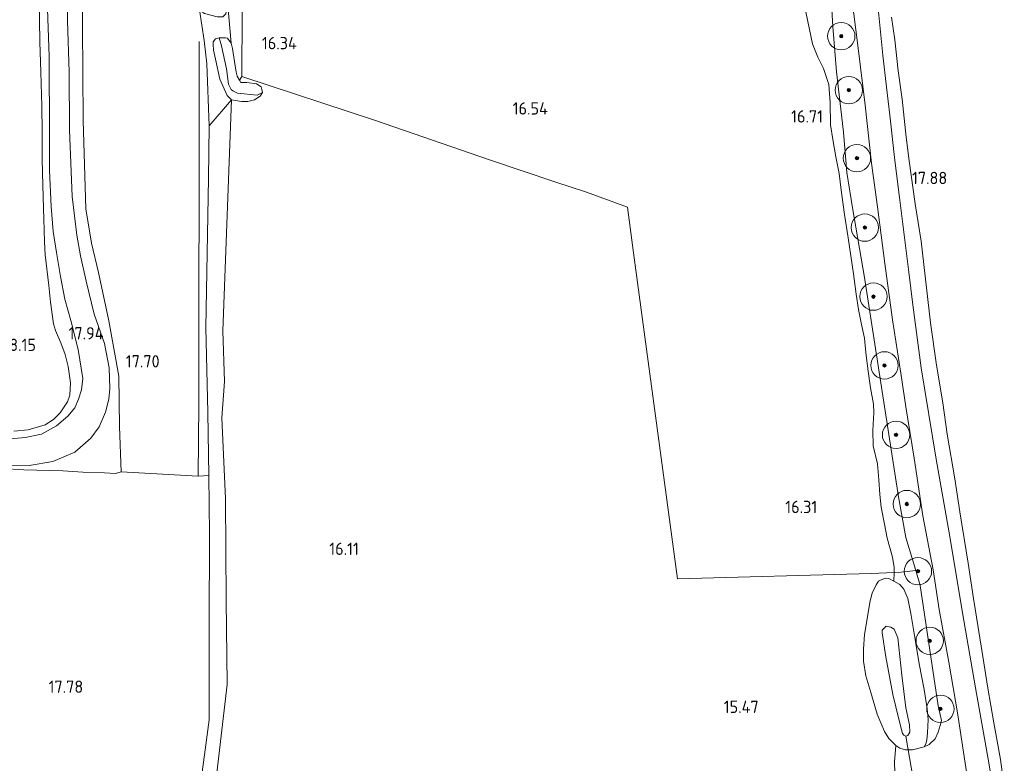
# Model space of a CAD drawing. Extents: x 196936 to 200438, y 361224 to 364196.
# Tile 9 of 256: x 197643 to 197787, y 361713 to 361822. Entities that reach past the tile are written whole.
import ezdxf
from ezdxf.enums import TextEntityAlignment as Align

# ---------------------------------------------------------------- set-up
doc = ezdxf.new("R2010")
doc.units = 0
for name, color, linetype, lineweight in [('B-ME-GR-BOOM-S', 90, 'Continuous', 25), ('B-ME-GR-BOS-GV', 40, 'Continuous', 13), ('B-ME-GR-BOUWLAND_AKKERBOUW-GV', 80, 'Continuous', 13), ('B-ME-GR-GRAS-GV', 60, 'Continuous', 13), ('B-ME-GW-TALUD_KRUIN-G', 90, 'Continuous', 18), ('B-ME-GW-TALUD_TEEN-G', 90, 'Continuous', 18), ('B-ME-IE-TERREINAFSCHEIDING_KUNSTMATIG_HEKWERK-G', 20, 'IE-TERREINAFSCHEIDING-KUNSTMATIG', 18), ('B-ME-KW-KUNSTWERK_DUIKER-G', 170, 'Continuous', 18), ('B-ME-OG-HOOGTEPUNT-S', 7, 'Continuous', 25), ('B-ME-OG-WATER_GREPPEL-G', 160, 'Continuous', 18), ('B-ME-OG-WATER_SLOOT-G', 120, 'Continuous', 18), ('B-ME-OG-WATER_SLOOT-GV', 120, 'Continuous', 18), ('B-ME-VH-VERHARDING_HALFVERHARDING-GV', 252, 'Continuous', 18)]:
    doc.layers.add(name, color=color, linetype=linetype, lineweight=lineweight)
doc.styles.add('NLCS-ISO-ANNOTATIVE-T18', font='NLCS-ISO.ttf', dxfattribs={"height": 1.8})
doc.linetypes.add('IE-TERREINAFSCHEIDING-KUNSTMATIG', pattern='A,4,[82,NLCS.SHX,S=0.75,R=90,X=0,Y=0],4,-2', length=10)

# ---------------------------------------------------------------- blocks, each defined once
blk = doc.blocks.new('SAL-HOOGTELABEL-SO')
at = {"color": 0, "linetype": 'ByBlock', "lineweight": -2, "style": 'NLCS-ISO-ANNOTATIVE-T18'}
blk.add_attdef('HOOGTE', text='', height=1.8, dxfattribs=at).set_placement((2.79, 0), align=Align.RIGHT)
blk = doc.blocks.new('SGR-BOOM_01-SO')
at = {"linetype": 'ByBlock', "lineweight": 18}
h = blk.add_hatch(color=0, dxfattribs=at)
h.dxf.hatch_style = 1
edge = h.paths.add_edge_path()
edge.add_arc((0, 0), 0.25, 0, 360)
at = {"color": 0, "linetype": 'ByBlock', "lineweight": 18}
for radius in [2, 0.25]:
    blk.add_circle((0, 0), radius, dxfattribs=at)

msp = doc.modelspace()

# ---------------------------------------------------------------- linework, layer by layer
at = {"layer": 'B-ME-GR-BOS-GV'}
msp.add_polyline3d([(197671.246, 361710.67, 16.414), (197672.924, 361724.825, 16.327), (197672.769, 361737.174, 16.435), (197672.666, 361751.987, 16.399), (197672.103, 361763.864, 16.246), (197672.513, 361769.18, 16.183), (197672.287, 361776.568, 16.5), (197673.538, 361810.363, 16.5), (197675.008, 361810.15, 16.5), (197675.903, 361810.105, 16.5), (197676.907, 361810.382, 16.5), (197677.709, 361810.913, 16.5), (197678.061, 361811.453, 16.5), (197677.996, 361811.896, 16.5), (197677.867, 361812.288, 16.5), (197677.206, 361812.727, 16.5), (197675.79, 361812.905, 16.5), (197675.15, 361812.892, 16.5), (197674.892, 361812.921, 16.502), (197674.694, 361813.261, 16.517), (197675.037, 361813.768, 16.405), (197694.614, 361807.343, 16.188), (197711.299, 361801.594, 16.236), (197720.991, 361798.311, 16.323), (197725.461, 361796.872, 16.138), (197731.477, 361794.69, 16.06), (197732.355, 361788.008, 16.027), (197738.781, 361740.304, 15.931), (197767.135, 361741.092, 16.494), (197770.477, 361741.216, 16.619), (197770.46, 361739.97, 16.575), (197769.73, 361740.328, 16.491), (197769.247, 361740.416, 16.456), (197768.585, 361740.168, 16.443), (197768.213, 361739.944, 16.451), (197767.865, 361739.43, 16.421), (197767.303, 361738.178, 16.398), (197767.001, 361737.083, 16.391), (197766.159, 361732.139, 16.308), (197766.016, 361730.025, 16.428), (197766.021, 361728.254, 16.561), (197766.34, 361726.089, 16.646), (197767.098, 361723.658, 16.663), (197767.993, 361720.498, 16.676), (197769.071, 361717.956, 16.686), (197769.737, 361716.938, 16.678), (197770.722, 361715.936, 16.731), (197770.565, 361713.509, 16.856), (197770.734, 361707.118, 16.864)], dxfattribs=at)
msp.add_polyline3d([(197672.754, 361678.391, 16.372), (197670.482, 361678.355, 17.76), (197669.817, 361679.122, 17.629), (197669.554, 361682.497, 17.584), (197669.101, 361696.442, 17.467), (197668.843, 361709.065, 17.413), (197670.29, 361719.657, 17.542), (197670.278, 361729.521, 17.689), (197670.288, 361733.338, 17.664), (197670.333, 361746.828, 17.747), (197670.206, 361755.406, 17.693), (197670.07, 361764.628, 17.593), (197669.789, 361777.053, 17.868), (197670.179, 361798.847, 17.789), (197670.254, 361806.555, 17.78), (197673.538, 361810.363, 16.5), (197672.287, 361776.568, 16.5), (197672.513, 361769.18, 16.183), (197672.103, 361763.864, 16.246), (197672.666, 361751.987, 16.399), (197672.769, 361737.174, 16.435), (197672.924, 361724.825, 16.327), (197671.246, 361710.67, 16.414), (197671.476, 361698.846, 16.393)], close=True, dxfattribs=at)
at = {"layer": 'B-ME-GR-BOUWLAND_AKKERBOUW-GV'}
for points in [[(197645.413, 361825.311, 18.006), (197645.505, 361818.867, 18.028), (197645.632, 361814.412, 18.023), (197645.774, 361809.439, 18.042), (197645.818, 361805.69, 18.028), (197645.829, 361801.692, 18.017), (197645.927, 361797.814, 18.023), (197646.055, 361792.903, 18.045), (197646.185, 361789.617, 18.095), (197646.251, 361787.688, 18.045), (197646.801, 361783.214, 18.042), (197647.03, 361780.789, 17.978), (197647.496, 361777.592, 17.915), (197647.767, 361776.611, 17.901), (197648.586, 361774.84, 17.898), (197649.188, 361773.121, 17.962), (197649.637, 361771.355, 18.031), (197649.966, 361768.991, 18.084), (197649.857, 361767.162, 18.078), (197649.53, 361766.187, 18.02), (197648.446, 361764.571, 18), (197647.488, 361763.581, 18.031), (197646.28, 361762.825, 18.036), (197643.791, 361762.089, 18.062), (197641.674, 361761.92, 18.125)], [(197786.615, 361709.902, 17.884), (197786.055, 361713.851, 17.916), (197785.058, 361719.252, 17.94), (197784.218, 361724.285, 17.961), (197783.475, 361728.937, 17.937), (197782.09, 361737.422, 17.924), (197781.339, 361742.597, 17.9), (197780.091, 361750.088, 17.972), (197779.361, 361754.902, 17.916), (197778.265, 361761.451, 17.924), (197777.619, 361766.052, 17.956), (197776.7, 361771.543, 17.958), (197775.798, 361777.77, 17.91), (197775.242, 361782.843, 17.905), (197774.461, 361789.67, 17.857), (197773.593, 361795.149, 17.847), (197772.704, 361801.427, 17.932), (197772.243, 361804.886, 17.95), (197771.678, 361810.481, 17.921), (197771.086, 361814.631, 17.964), (197770.589, 361819.167, 17.91), (197770.115, 361822.465, 17.958)], [(197588.15, 361712.229, 19.47), (197591.508, 361745.88, 19.494), (197592.375, 361751.587, 19.449), (197593.766, 361754.269, 19.348), (197594.685, 361755.855, 19.354), (197595.312, 361756.392, 19.348), (197596.25, 361756.721, 19.294), (197597.235, 361756.972, 19.213), (197600.159, 361757.205, 19.14), (197607.305, 361757.318, 19.059), (197639.884, 361756.437, 18.105), (197643.14, 361756.261, 18.08), (197648.845, 361756.077, 17.933), (197651.782, 361755.886, 17.837), (197654.971, 361755.821, 17.792), (197656.548, 361755.714, 17.792), (197657.37, 361755.929, 18.003), (197668.634, 361755.332, 17.597), (197670.206, 361755.406, 17.693), (197670.333, 361746.828, 17.747), (197670.288, 361733.338, 17.664), (197670.278, 361729.521, 17.689), (197670.29, 361719.657, 17.542), (197668.843, 361709.065, 17.413)]]:
    msp.add_polyline3d(points, dxfattribs=at)
at = {"layer": 'B-ME-GR-GRAS-GV'}
for points in [[(197651.572, 361833.854, 17.701), (197651.719, 361821.21, 17.725), (197651.817, 361807.359, 17.864), (197652.231, 361794.405, 17.934), (197653.066, 361789.39, 17.864), (197654.055, 361785.124, 17.829), (197655.569, 361778.025, 17.822), (197657.057, 361769.927, 17.872), (197657.13, 361762.587, 17.974), (197657.37, 361755.929, 18.003), (197656.548, 361755.714, 17.792), (197654.971, 361755.821, 17.792), (197651.782, 361755.886, 17.837), (197648.845, 361756.077, 17.933), (197643.14, 361756.261, 18.08), (197639.884, 361756.437, 18.105)], [(197668.835, 361823.56, 17.631), (197669.543, 361819.032, 17.576), (197669.934, 361815.62, 17.683), (197670.254, 361806.555, 17.78), (197670.179, 361798.847, 17.789), (197669.789, 361777.053, 17.868), (197670.07, 361764.628, 17.593), (197670.206, 361755.406, 17.693), (197668.634, 361755.332, 17.597), (197657.37, 361755.929, 18.003), (197657.13, 361762.587, 17.974), (197657.057, 361769.927, 17.872), (197655.569, 361778.025, 17.822), (197654.055, 361785.124, 17.829), (197653.066, 361789.39, 17.864), (197652.231, 361794.405, 17.934), (197651.817, 361807.359, 17.864), (197651.719, 361821.21, 17.725), (197651.572, 361833.854, 17.701)], [(197760.889, 361831.814, 17.819), (197761.507, 361821.101, 17.809), (197762.076, 361814.463, 17.647), (197763.095, 361805.635, 17.576), (197763.594, 361799.751, 17.556), (197764.423, 361794.553, 17.511), (197766.162, 361784.363, 17.511), (197771.135, 361752.283, 17.468), (197772.229, 361746.348, 17.556), (197773.667, 361741.495, 17.628), (197771.528, 361741.255, 16.929), (197770.477, 361741.216, 16.619), (197770.486, 361741.934, 16.644), (197770.266, 361743.445, 16.678), (197769.477, 361746.257, 16.589), (197769.064, 361748.302, 16.581), (197768.619, 361750.759, 16.63), (197768.379, 361752.626, 16.691), (197768.258, 361754.76, 16.646), (197768.061, 361757.129, 16.672), (197767.418, 361759.77, 16.646), (197767.374, 361761.994, 16.704), (197767.513, 361764.631, 16.712), (197767.484, 361765.825, 16.704), (197767.032, 361768.257, 16.699), (197766.631, 361771, 16.756), (197766.332, 361773.394, 16.803), (197766.154, 361775.516, 16.835), (197765.704, 361777.516, 16.84), (197765.272, 361779.7, 16.811), (197764.961, 361781.935, 16.811), (197764.559, 361784.895, 16.824), (197764.158, 361787.53, 16.871), (197763.756, 361790.165, 16.94), (197763.251, 361793.582, 17.036), (197762.752, 361797.132, 17.018), (197762.472, 361799.602, 17.008), (197761.963, 361802.021, 17.002), (197761.537, 361804.555, 17.084), (197761.181, 361806.72, 17.131), (197761.121, 361809.973, 17.076), (197760.942, 361812.634, 17.068), (197760.136, 361814.938, 16.997), (197759.33, 361816.594, 16.913), (197758.544, 361818.542, 16.887), (197757.848, 361821.843, 16.861), (197757.223, 361824.885, 16.89)], [(197770.734, 361707.118, 16.864), (197770.565, 361713.509, 16.856), (197770.722, 361715.936, 16.731), (197771.318, 361715.536, 16.816), (197772.145, 361715.3, 16.896), (197773.164, 361715.268, 16.983), (197774.889, 361715.722, 17.18), (197775.642, 361716.075, 17.285), (197776.513, 361716.906, 17.453), (197776.914, 361717.885, 17.556), (197777.217, 361718.857, 17.677), (197777.433, 361719.57, 17.706), (197776.948, 361721.722, 17.724), (197774.306, 361739.338, 17.66), (197773.667, 361741.495, 17.628), (197772.229, 361746.348, 17.556), (197771.135, 361752.283, 17.468), (197766.162, 361784.363, 17.511), (197764.423, 361794.553, 17.511), (197763.594, 361799.751, 17.556), (197763.095, 361805.635, 17.576), (197762.076, 361814.463, 17.647), (197761.507, 361821.101, 17.809), (197760.889, 361831.814, 17.819)], [(197641.149, 361756.829, 18.257), (197643.931, 361756.884, 18.171), (197647.389, 361757.485, 18.066), (197650.604, 361758.831, 18.022), (197652.937, 361760.88, 17.966), (197654.195, 361762.51, 17.969), (197655.103, 361764.683, 17.983), (197655.601, 361766.586, 17.983), (197655.725, 361768.125, 17.961), (197655.622, 361771.175, 17.878), (197654.954, 361774.707, 17.853), (197653.45, 361779.017, 17.85), (197652.274, 361783.845, 17.828), (197651.417, 361787.538, 17.847), (197650.884, 361790.58, 17.93), (197650.223, 361796.222, 17.964), (197649.813, 361805.998, 18.005), (197649.782, 361814.423, 17.991), (197649.519, 361821.908, 17.939), (197649.373, 361830.905, 17.933)], [(197785.854, 361704.206, 17.835), (197784.348, 361713.401, 17.854), (197782.386, 361724.355, 17.877), (197780.481, 361735.321, 17.885), (197778.684, 361746.18, 17.867), (197776.65, 361757.826, 17.827), (197774.472, 361771.181, 17.809), (197773.207, 361780.37, 17.83), (197772.657, 361785.139, 17.859), (197771.918, 361791.025, 17.894), (197771.271, 361796.065, 17.905), (197770.617, 361801.518, 17.846), (197769.869, 361808.145, 17.843), (197769.373, 361812.243, 17.822), (197768.856, 361816.922, 17.841), (197768.352, 361821.762, 17.907), (197767.827, 361827.183, 17.947)], [(197764.279, 361825.655, 17.901), (197765.229, 361817.92, 17.854), (197766.275, 361809.593, 17.844), (197767.201, 361801.108, 17.841), (197768.045, 361794.694, 17.817), (197769.129, 361786.412, 17.765), (197770.232, 361778.207, 17.757), (197771.487, 361770.396, 17.817), (197772.187, 361765.474, 17.778), (197773.408, 361757.968, 17.815), (197774.716, 361749.496, 17.804), (197776.193, 361741.603, 17.807), (197777.086, 361735.824, 17.83), (197778.499, 361728.109, 17.794), (197779.81, 361720.419, 17.846), (197781.253, 361711.077, 17.802)], [(197646.54, 361825.098, 17.978), (197646.833, 361816.693, 18), (197646.899, 361805.062, 18.005), (197646.88, 361800.016, 18.025), (197647.13, 361794.789, 17.978), (197647.442, 361791.088, 17.941), (197647.921, 361788.059, 17.886), (197648.509, 361784.546, 17.933), (197649.136, 361781.195, 17.978), (197650.025, 361778.093, 17.975), (197651.084, 361773.844, 17.962), (197651.779, 361769.586, 17.993), (197651.605, 361767.948, 17.985), (197651.136, 361766.581, 17.983), (197650.596, 361765.331, 17.965), (197649.568, 361764.102, 17.998), (197647.934, 361762.693, 18.04), (197645.719, 361761.46, 18.178), (197643.354, 361760.957, 18.238), (197640.623, 361760.709, 18.34)], [(197641.674, 361761.92, 18.125), (197643.791, 361762.089, 18.062), (197646.28, 361762.825, 18.036), (197647.488, 361763.581, 18.031), (197648.446, 361764.571, 18), (197649.53, 361766.187, 18.02), (197649.857, 361767.162, 18.078), (197649.966, 361768.991, 18.084), (197649.637, 361771.355, 18.031), (197649.188, 361773.121, 17.962), (197648.586, 361774.84, 17.898), (197647.767, 361776.611, 17.901), (197647.496, 361777.592, 17.915), (197647.03, 361780.789, 17.978), (197646.801, 361783.214, 18.042), (197646.251, 361787.688, 18.045), (197646.185, 361789.617, 18.095), (197646.055, 361792.903, 18.045), (197645.927, 361797.814, 18.023), (197645.829, 361801.692, 18.017), (197645.818, 361805.69, 18.028), (197645.774, 361809.439, 18.042), (197645.632, 361814.412, 18.023), (197645.505, 361818.867, 18.028), (197645.413, 361825.311, 18.006)], [(197757.223, 361824.885, 16.89), (197757.848, 361821.843, 16.861), (197758.544, 361818.542, 16.887), (197759.33, 361816.594, 16.913), (197760.136, 361814.938, 16.997), (197760.942, 361812.634, 17.068), (197761.121, 361809.973, 17.076), (197761.181, 361806.72, 17.131), (197761.537, 361804.555, 17.084), (197761.963, 361802.021, 17.002), (197762.472, 361799.602, 17.008), (197762.752, 361797.132, 17.018), (197763.251, 361793.582, 17.036), (197763.756, 361790.165, 16.94), (197764.158, 361787.53, 16.871), (197764.559, 361784.895, 16.824), (197764.961, 361781.935, 16.811), (197765.272, 361779.7, 16.811), (197765.704, 361777.516, 16.84), (197766.154, 361775.516, 16.835), (197766.332, 361773.394, 16.803), (197766.631, 361771, 16.756), (197767.032, 361768.257, 16.699), (197767.484, 361765.825, 16.704), (197767.513, 361764.631, 16.712), (197767.374, 361761.994, 16.704), (197767.418, 361759.77, 16.646), (197768.061, 361757.129, 16.672), (197768.258, 361754.76, 16.646), (197768.379, 361752.626, 16.691), (197768.619, 361750.759, 16.63), (197769.064, 361748.302, 16.581), (197769.477, 361746.257, 16.589), (197770.266, 361743.445, 16.678), (197770.486, 361741.934, 16.644), (197770.477, 361741.216, 16.619), (197767.135, 361741.092, 16.494), (197738.781, 361740.304, 15.931), (197732.355, 361788.008, 16.027), (197731.477, 361794.69, 16.06), (197725.461, 361796.872, 16.138), (197720.991, 361798.311, 16.323), (197711.299, 361801.594, 16.236), (197694.614, 361807.343, 16.188), (197675.037, 361813.768, 16.405), (197675.107, 361823.079, 16.258)], [(197770.115, 361822.465, 17.958), (197770.589, 361819.167, 17.91), (197771.086, 361814.631, 17.964), (197771.678, 361810.481, 17.921), (197772.243, 361804.886, 17.95), (197772.704, 361801.427, 17.932), (197773.593, 361795.149, 17.847), (197774.461, 361789.67, 17.857), (197775.242, 361782.843, 17.905), (197775.798, 361777.77, 17.91), (197776.7, 361771.543, 17.958), (197777.619, 361766.052, 17.956), (197778.265, 361761.451, 17.924), (197779.361, 361754.902, 17.916), (197780.091, 361750.088, 17.972), (197781.339, 361742.597, 17.9), (197782.09, 361737.422, 17.924), (197783.475, 361728.937, 17.937), (197784.218, 361724.285, 17.961), (197785.058, 361719.252, 17.94), (197786.055, 361713.851, 17.916), (197786.615, 361709.902, 17.884)]]:
    msp.add_polyline3d(points, dxfattribs=at)
for points in [[(197675.037, 361813.768, 16.405), (197674.694, 361813.261, 16.517), (197674.373, 361813.811, 16.504), (197674.213, 361814.439, 16.497), (197673.983, 361815.967, 16.492), (197673.692, 361817.894, 16.505), (197673.494, 361818.646, 16.54), (197673.003, 361824.183, 16.492), (197675.149, 361829.741, 16.284), (197675.107, 361823.079, 16.258)], [(197673.003, 361824.183, 16.492), (197673.494, 361818.646, 16.54), (197672.972, 361819.382, 16.644), (197672.664, 361819.427, 16.821), (197671.745, 361819.462, 17.079), (197671.188, 361819.279, 17.215), (197670.865, 361818.866, 17.171), (197670.848, 361818.511, 17.025), (197670.924, 361817.66, 16.973), (197671.193, 361816.338, 16.9), (197671.84, 361813.389, 16.67), (197672.888, 361811.019, 16.573), (197673.538, 361810.363, 16.5), (197670.254, 361806.555, 17.78), (197669.934, 361815.62, 17.683), (197669.543, 361819.032, 17.576), (197668.835, 361823.56, 17.631), (197669.007, 361823.391, 17.616), (197669.58, 361823.006, 17.566), (197671.461, 361822.512, 17.247), (197671.954, 361822.507, 17.063), (197672.269, 361822.504, 16.946), (197672.681, 361822.947, 16.691)], [(197674.406, 361811.336, 15.732), (197677.291, 361811.032, 15.732), (197678.061, 361811.453, 16.5), (197677.709, 361810.913, 16.5), (197676.907, 361810.382, 16.5), (197675.903, 361810.105, 16.5), (197675.008, 361810.15, 16.5), (197673.538, 361810.363, 16.5), (197672.888, 361811.019, 16.573), (197671.84, 361813.389, 16.67), (197671.193, 361816.338, 16.9), (197670.924, 361817.66, 16.973), (197670.848, 361818.511, 17.025), (197670.865, 361818.866, 17.171), (197671.188, 361819.279, 17.215), (197671.745, 361819.462, 17.079), (197672.054, 361818.28, 15.862), (197672.795, 361814.885, 15.821), (197673.117, 361812.642, 15.755), (197673.509, 361811.886, 15.731), (197673.713, 361811.672, 15.732)], [(197674.892, 361812.921, 16.502), (197675.15, 361812.892, 16.5), (197675.79, 361812.905, 16.5), (197677.206, 361812.727, 16.5), (197677.867, 361812.288, 16.5), (197677.996, 361811.896, 16.5), (197678.061, 361811.453, 16.5), (197677.291, 361811.032, 15.732), (197674.406, 361811.336, 15.732), (197673.713, 361811.672, 15.732), (197673.509, 361811.886, 15.731), (197673.117, 361812.642, 15.755), (197672.795, 361814.885, 15.821), (197672.054, 361818.28, 15.862), (197671.745, 361819.462, 17.079), (197672.664, 361819.427, 16.821), (197672.972, 361819.382, 16.644), (197673.494, 361818.646, 16.54), (197673.692, 361817.894, 16.505), (197673.983, 361815.967, 16.492), (197674.213, 361814.439, 16.497), (197674.373, 361813.811, 16.504), (197674.694, 361813.261, 16.517)], [(197775.642, 361716.075, 17.285), (197774.889, 361715.722, 17.18), (197775.149, 361716.133, 17.16), (197775.282, 361716.671, 17.092), (197775.398, 361717.784, 17.019), (197775.468, 361719.733, 17.007), (197775.306, 361721.263, 16.997), (197774.865, 361724.099, 16.999), (197774.175, 361727.853, 16.939), (197773.561, 361731.398, 16.851), (197772.915, 361735.204, 16.834), (197772.476, 361737.405, 16.809), (197771.897, 361738.785, 16.728), (197771.336, 361739.462, 16.623), (197770.46, 361739.97, 16.575), (197770.477, 361741.216, 16.619), (197771.528, 361741.255, 16.929), (197773.667, 361741.495, 17.628), (197774.306, 361739.338, 17.66), (197776.948, 361721.722, 17.724), (197777.433, 361719.57, 17.706), (197777.217, 361718.857, 17.677), (197776.914, 361717.885, 17.556), (197776.513, 361716.906, 17.453)], [(197772.915, 361735.204, 16.834), (197773.561, 361731.398, 16.851), (197774.175, 361727.853, 16.939), (197774.865, 361724.099, 16.999), (197775.306, 361721.263, 16.997), (197775.468, 361719.733, 17.007), (197775.398, 361717.784, 17.019), (197775.282, 361716.671, 17.092), (197775.149, 361716.133, 17.16), (197774.889, 361715.722, 17.18), (197773.164, 361715.268, 16.983), (197772.145, 361715.3, 16.896), (197771.318, 361715.536, 16.816), (197770.722, 361715.936, 16.731), (197769.737, 361716.938, 16.678), (197769.071, 361717.956, 16.686), (197767.993, 361720.498, 16.676), (197767.098, 361723.658, 16.663), (197766.34, 361726.089, 16.646), (197766.021, 361728.254, 16.561), (197766.016, 361730.025, 16.428), (197766.159, 361732.139, 16.308), (197767.001, 361737.083, 16.391), (197767.303, 361738.178, 16.398), (197767.865, 361739.43, 16.421), (197768.213, 361739.944, 16.451), (197768.585, 361740.168, 16.443), (197769.247, 361740.416, 16.456), (197769.73, 361740.328, 16.491), (197770.46, 361739.97, 16.575), (197771.336, 361739.462, 16.623), (197771.897, 361738.785, 16.728), (197772.476, 361737.405, 16.809)], [(197771.891, 361717.416, 15.048), (197772.205, 361717.275, 15.048), (197772.481, 361717.366, 15.048), (197772.794, 361717.86, 15.048), (197772.746, 361718.951, 15.048), (197772.216, 361721.431, 15.048), (197771.619, 361726.214, 15.048), (197771.058, 361731.654, 15.048), (197770.516, 361732.931, 15.048), (197770.015, 361733.214, 15.048), (197769.319, 361733.354, 15.048), (197768.738, 361732.799, 15.048), (197768.761, 361732.38, 15.048), (197769.294, 361728.883, 15.048), (197770.319, 361723.392, 15.048), (197771.166, 361719.754, 15.048), (197771.733, 361717.677, 15.048)]]:
    msp.add_polyline3d(points, close=True, dxfattribs=at)
at = {"layer": 'B-ME-GW-TALUD_KRUIN-G'}
for points in [[(197668.835, 361823.56, 17.631), (197669.543, 361819.032, 17.576), (197669.934, 361815.62, 17.683), (197670.254, 361806.555, 17.78)], [(197670.254, 361806.555, 17.78), (197670.179, 361798.847, 17.789), (197669.789, 361777.053, 17.868), (197670.07, 361764.628, 17.593), (197670.206, 361755.406, 17.693), (197670.333, 361746.828, 17.747), (197670.288, 361733.338, 17.664)], [(197774.306, 361739.338, 17.66), (197773.667, 361741.495, 17.628)], [(197777.433, 361719.57, 17.706), (197776.948, 361721.722, 17.724), (197774.306, 361739.338, 17.66)], [(197670.288, 361733.338, 17.664), (197670.278, 361729.521, 17.689), (197670.29, 361719.657, 17.542), (197668.843, 361709.065, 17.413), (197669.101, 361696.442, 17.467), (197669.554, 361682.497, 17.584)], [(197774.889, 361715.722, 17.18), (197775.642, 361716.075, 17.285), (197776.513, 361716.906, 17.453), (197776.914, 361717.885, 17.556), (197777.217, 361718.857, 17.677), (197777.433, 361719.57, 17.706)]]:
    msp.add_polyline3d(points, dxfattribs=at)
at = {"layer": 'B-ME-GW-TALUD_TEEN-G'}
for points in [[(197673.494, 361818.646, 16.54), (197673.003, 361824.183, 16.492)], [(197757.223, 361824.885, 16.89), (197757.848, 361821.843, 16.861), (197758.544, 361818.542, 16.887), (197759.33, 361816.594, 16.913), (197760.136, 361814.938, 16.997), (197760.942, 361812.634, 17.068), (197761.121, 361809.973, 17.076), (197761.181, 361806.72, 17.131), (197761.537, 361804.555, 17.084), (197761.963, 361802.021, 17.002), (197762.472, 361799.602, 17.008), (197762.752, 361797.132, 17.018), (197763.251, 361793.582, 17.036), (197763.756, 361790.165, 16.94), (197764.158, 361787.53, 16.871), (197764.559, 361784.895, 16.824), (197764.961, 361781.935, 16.811), (197765.272, 361779.7, 16.811), (197765.704, 361777.516, 16.84), (197766.154, 361775.516, 16.835), (197766.332, 361773.394, 16.803), (197766.631, 361771, 16.756), (197767.032, 361768.257, 16.699), (197767.484, 361765.825, 16.704), (197767.513, 361764.631, 16.712), (197767.374, 361761.994, 16.704), (197767.418, 361759.77, 16.646), (197768.061, 361757.129, 16.672), (197768.258, 361754.76, 16.646), (197768.379, 361752.626, 16.691), (197768.619, 361750.759, 16.63), (197769.064, 361748.302, 16.581), (197769.477, 361746.257, 16.589), (197770.266, 361743.445, 16.678), (197770.486, 361741.934, 16.644)], [(197672.754, 361678.391, 16.372), (197671.476, 361698.846, 16.393), (197671.246, 361710.67, 16.414), (197672.924, 361724.825, 16.327), (197672.769, 361737.174, 16.435), (197672.666, 361751.987, 16.399), (197672.103, 361763.864, 16.246), (197672.513, 361769.18, 16.183), (197672.287, 361776.568, 16.5), (197673.538, 361810.363, 16.5)], [(197770.486, 361741.934, 16.644), (197770.477, 361741.216, 16.619)], [(197770.477, 361741.216, 16.619), (197770.46, 361739.97, 16.575)]]:
    msp.add_polyline3d(points, dxfattribs=at)
at = {"layer": 'B-ME-IE-TERREINAFSCHEIDING_KUNSTMATIG_HEKWERK-G'}
for points in [[(197651.719, 361821.21, 17.725), (197651.572, 361833.854, 17.701), (197651.331, 361847.274, 17.719), (197651.164, 361860.423, 17.71), (197650.886, 361873.815, 17.668), (197650.876, 361887.749, 17.686)], [(197728.026, 361875.823, 16.363), (197741.256, 361873.345, 16.408), (197740.496, 361862.5, 16.408), (197715.754, 361865.586, 16.403), (197695.46, 361868.435, 16.525), (197681.677, 361870.323, 16.478), (197676.48, 361871.499, 16.55), (197675.219, 361855.64, 16.585), (197675.23, 361848.447, 16.436), (197675.237, 361843.722, 16.338), (197675.149, 361829.741, 16.284), (197675.107, 361823.079, 16.258), (197675.037, 361813.768, 16.405), (197694.614, 361807.343, 16.188), (197711.299, 361801.594, 16.236), (197720.991, 361798.311, 16.323), (197725.461, 361796.872, 16.138), (197731.477, 361794.69, 16.06)], [(197773.667, 361741.495, 17.628), (197772.229, 361746.348, 17.556), (197771.135, 361752.283, 17.468), (197766.162, 361784.363, 17.511), (197764.423, 361794.553, 17.511), (197763.594, 361799.751, 17.556), (197763.095, 361805.635, 17.576), (197762.076, 361814.463, 17.647), (197761.507, 361821.101, 17.809), (197760.889, 361831.814, 17.819), (197760.554, 361835.77, 17.832), (197759.795, 361842.934, 17.999), (197758.658, 361853.488, 17.936), (197758.323, 361858.482, 17.803)], [(197651.719, 361821.21, 17.725), (197651.817, 361807.359, 17.864), (197652.231, 361794.405, 17.934), (197653.066, 361789.39, 17.864), (197654.055, 361785.124, 17.829), (197655.569, 361778.025, 17.822), (197657.057, 361769.927, 17.872), (197657.13, 361762.587, 17.974), (197657.37, 361755.929, 18.003), (197668.634, 361755.332, 17.597)], [(197668.789, 361818.886, 17.605), (197668.787, 361800.704, 17.752), (197668.738, 361778.044, 17.841), (197668.757, 361765.917, 17.699), (197668.634, 361755.332, 17.597)], [(197731.477, 361794.69, 16.06), (197732.355, 361788.008, 16.027), (197738.781, 361740.304, 15.931), (197767.135, 361741.092, 16.494)], [(197773.667, 361741.495, 17.628), (197771.528, 361741.255, 16.929), (197770.477, 361741.216, 16.619), (197767.135, 361741.092, 16.494)]]:
    msp.add_polyline3d(points, dxfattribs=at)
at = {"layer": 'B-ME-KW-KUNSTWERK_DUIKER-G'}
msp.add_polyline3d([(197772.205, 361717.275, 15.048), (197773.823, 361707.891, 15.048)], dxfattribs=at)
at = {"layer": 'B-ME-OG-WATER_GREPPEL-G'}
for points in [[(197672.054, 361818.28, 15.862), (197672.795, 361814.885, 15.821), (197673.117, 361812.642, 15.755), (197673.509, 361811.886, 15.731)], [(197673.509, 361811.886, 15.731), (197673.713, 361811.672, 15.732), (197674.406, 361811.336, 15.732), (197677.291, 361811.032, 15.732)]]:
    msp.add_polyline3d(points, dxfattribs=at)
at = {"layer": 'B-ME-OG-WATER_SLOOT-G'}
for points in [[(197671.188, 361819.279, 17.215), (197670.865, 361818.866, 17.171), (197670.848, 361818.511, 17.025), (197670.924, 361817.66, 16.973), (197671.193, 361816.338, 16.9), (197671.84, 361813.389, 16.67), (197672.888, 361811.019, 16.573), (197673.538, 361810.363, 16.5), (197675.008, 361810.15, 16.5), (197675.903, 361810.105, 16.5), (197676.907, 361810.382, 16.5), (197677.709, 361810.913, 16.5), (197678.061, 361811.453, 16.5), (197677.996, 361811.896, 16.5), (197677.867, 361812.288, 16.5), (197677.206, 361812.727, 16.5), (197675.79, 361812.905, 16.5), (197675.15, 361812.892, 16.5), (197674.892, 361812.921, 16.502), (197674.694, 361813.261, 16.517), (197674.373, 361813.811, 16.504), (197674.213, 361814.439, 16.497)], [(197674.213, 361814.439, 16.497), (197673.983, 361815.967, 16.492), (197673.692, 361817.894, 16.505), (197673.494, 361818.646, 16.54), (197672.972, 361819.382, 16.644), (197672.664, 361819.427, 16.821), (197671.745, 361819.462, 17.079), (197671.188, 361819.279, 17.215)], [(197772.145, 361715.3, 16.896), (197771.318, 361715.536, 16.816), (197770.722, 361715.936, 16.731), (197769.737, 361716.938, 16.678), (197769.071, 361717.956, 16.686), (197767.993, 361720.498, 16.676), (197767.098, 361723.658, 16.663), (197766.34, 361726.089, 16.646), (197766.021, 361728.254, 16.561), (197766.016, 361730.025, 16.428), (197766.159, 361732.139, 16.308), (197767.001, 361737.083, 16.391), (197767.303, 361738.178, 16.398), (197767.865, 361739.43, 16.421), (197768.213, 361739.944, 16.451), (197768.585, 361740.168, 16.443), (197769.247, 361740.416, 16.456), (197769.73, 361740.328, 16.491), (197770.46, 361739.97, 16.575)], [(197774.889, 361715.722, 17.18), (197775.149, 361716.133, 17.16), (197775.282, 361716.671, 17.092), (197775.398, 361717.784, 17.019), (197775.468, 361719.733, 17.007), (197775.306, 361721.263, 16.997), (197774.865, 361724.099, 16.999), (197774.175, 361727.853, 16.939), (197773.561, 361731.398, 16.851), (197772.915, 361735.204, 16.834), (197772.476, 361737.405, 16.809), (197771.897, 361738.785, 16.728), (197771.336, 361739.462, 16.623), (197770.46, 361739.97, 16.575)], [(197772.145, 361715.3, 16.896), (197773.164, 361715.268, 16.983), (197774.889, 361715.722, 17.18)]]:
    msp.add_polyline3d(points, dxfattribs=at)
at = {"layer": 'B-ME-OG-WATER_SLOOT-GV'}
msp.add_polyline3d([(197772.481, 361717.366, 15.048), (197772.205, 361717.275, 15.048), (197771.891, 361717.416, 15.048), (197771.733, 361717.677, 15.048), (197771.166, 361719.754, 15.048), (197770.319, 361723.392, 15.048), (197769.294, 361728.883, 15.048), (197768.761, 361732.38, 15.048), (197768.738, 361732.799, 15.048), (197769.319, 361733.354, 15.048), (197770.015, 361733.214, 15.048), (197770.516, 361732.931, 15.048), (197771.058, 361731.654, 15.048), (197771.619, 361726.214, 15.048), (197772.216, 361721.431, 15.048), (197772.746, 361718.951, 15.048), (197772.794, 361717.86, 15.048)], close=True, dxfattribs=at)
at = {"layer": 'B-ME-VH-VERHARDING_HALFVERHARDING-GV'}
for points in [[(197649.373, 361830.905, 17.933), (197649.519, 361821.908, 17.939), (197649.782, 361814.423, 17.991), (197649.813, 361805.998, 18.005), (197650.223, 361796.222, 17.964), (197650.884, 361790.58, 17.93), (197651.417, 361787.538, 17.847), (197652.274, 361783.845, 17.828), (197653.45, 361779.017, 17.85), (197654.954, 361774.707, 17.853), (197655.622, 361771.175, 17.878), (197655.725, 361768.125, 17.961), (197655.601, 361766.586, 17.983), (197655.103, 361764.683, 17.983), (197654.195, 361762.51, 17.969), (197652.937, 361760.88, 17.966), (197650.604, 361758.831, 18.022), (197647.389, 361757.485, 18.066), (197643.931, 361756.884, 18.171), (197641.149, 361756.829, 18.257)], [(197767.827, 361827.183, 17.947), (197768.352, 361821.762, 17.907), (197768.856, 361816.922, 17.841), (197769.373, 361812.243, 17.822), (197769.869, 361808.145, 17.843), (197770.617, 361801.518, 17.846), (197771.271, 361796.065, 17.905), (197771.918, 361791.025, 17.894), (197772.657, 361785.139, 17.859), (197773.207, 361780.37, 17.83), (197774.472, 361771.181, 17.809), (197776.65, 361757.826, 17.827), (197778.684, 361746.18, 17.867), (197780.481, 361735.321, 17.885), (197782.386, 361724.355, 17.877), (197784.348, 361713.401, 17.854), (197785.854, 361704.206, 17.835)], [(197781.253, 361711.077, 17.802), (197779.81, 361720.419, 17.846), (197778.499, 361728.109, 17.794), (197777.086, 361735.824, 17.83), (197776.193, 361741.603, 17.807), (197774.716, 361749.496, 17.804), (197773.408, 361757.968, 17.815), (197772.187, 361765.474, 17.778), (197771.487, 361770.396, 17.817), (197770.232, 361778.207, 17.757), (197769.129, 361786.412, 17.765), (197768.045, 361794.694, 17.817), (197767.201, 361801.108, 17.841), (197766.275, 361809.593, 17.844), (197765.229, 361817.92, 17.854), (197764.279, 361825.655, 17.901)], [(197640.623, 361760.709, 18.34), (197643.354, 361760.957, 18.238), (197645.719, 361761.46, 18.178), (197647.934, 361762.693, 18.04), (197649.568, 361764.102, 17.998), (197650.596, 361765.331, 17.965), (197651.136, 361766.581, 17.983), (197651.605, 361767.948, 17.985), (197651.779, 361769.586, 17.993), (197651.084, 361773.844, 17.962), (197650.025, 361778.093, 17.975), (197649.136, 361781.195, 17.978), (197648.509, 361784.546, 17.933), (197647.921, 361788.059, 17.886), (197647.442, 361791.088, 17.941), (197647.13, 361794.789, 17.978), (197646.88, 361800.016, 18.025), (197646.899, 361805.062, 18.005), (197646.833, 361816.693, 18), (197646.54, 361825.098, 17.978)]]:
    msp.add_polyline3d(points, dxfattribs=at)

# ---------------------------------------------------------------- block references
at = {"layer": 'B-ME-GR-BOOM-S'}
for p in [(197762.76, 361819.685, 17.878), (197763.865, 361811.793, 17.843), (197765.055, 361801.828, 17.875), (197766.213, 361791.676, 17.825), (197767.463, 361781.58, 17.72), (197769.075, 361771.523, 17.551), (197770.769, 361761.348, 17.694), (197772.34, 361751.239, 17.686), (197773.982, 361741.402, 17.669), (197775.696, 361731.238, 17.731), (197777.259, 361721.287, 17.772)]:
    msp.add_blockref('SGR-BOOM_01-SO', p, dxfattribs=at)
at = {"layer": 'B-ME-OG-HOOGTEPUNT-S'}
for p, values in [((197680.301, 361817.765, 16.336), {'HOOGTE': '16.34'}), ((197717.037, 361808.213, 16.544), {'HOOGTE': '16.54'}), ((197757.3, 361807.041, 16.707), {'HOOGTE': '16.71'}), ((197775.475, 361798.039, 17.879), {'HOOGTE': '17.88'}), ((197652.023, 361775.313, 17.941), {'HOOGTE': '17.94'}), ((197642.131, 361773.622, 18.145), {'HOOGTE': '18.15'}), ((197660.227, 361771.219, 17.695), {'HOOGTE': '17.70'}), ((197756.452, 361749.918, 16.308), {'HOOGTE': '16.31'}), ((197689.383, 361743.788, 16.108), {'HOOGTE': '16.11'}), ((197649.046, 361723.614, 17.776), {'HOOGTE': '17.78'}), ((197747.882, 361720.675, 15.473), {'HOOGTE': '15.47'})]:
    msp.add_blockref('SAL-HOOGTELABEL-SO', p, dxfattribs=at).add_auto_attribs(values)

doc.saveas('drawing.dxf')
